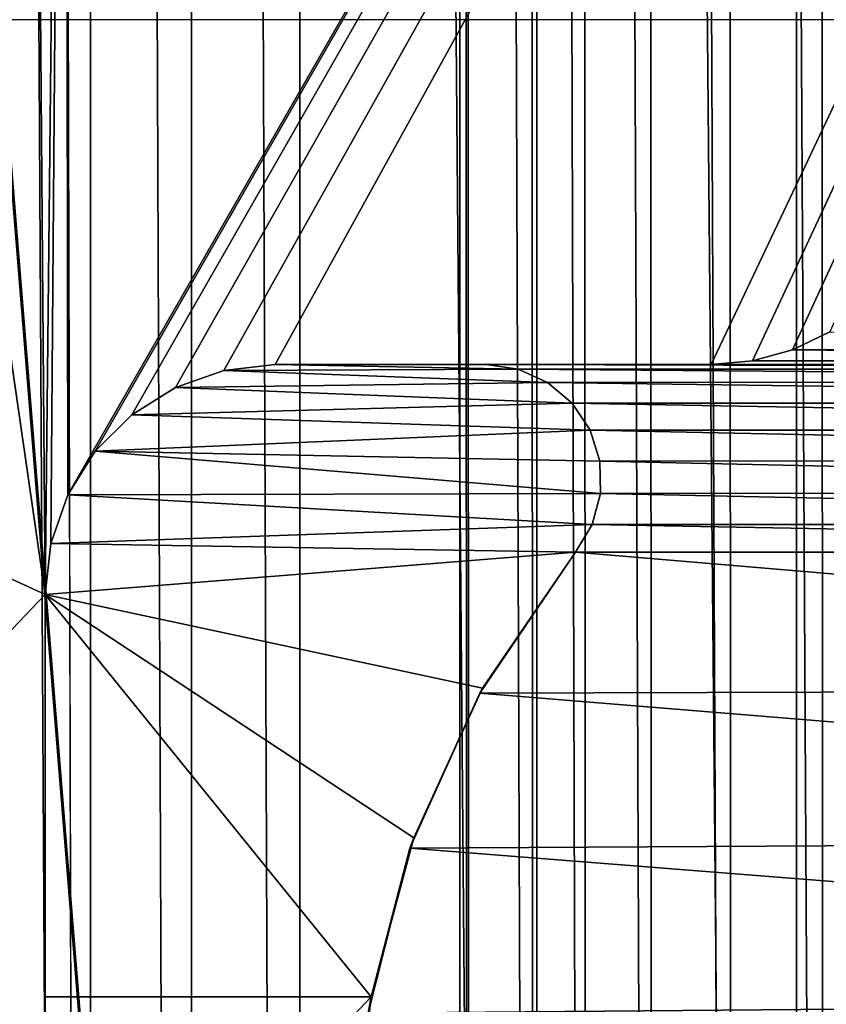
# Model space of a CAD drawing. Header units: metres. Extents: x -206 to 75, y -104 to 104.
# Tile 18 of 256: x -192.71 to -189.2, y -24.31 to -20.03. Entities that reach past the tile are written whole.
import ezdxf

# ---------------------------------------------------------------- set-up
doc = ezdxf.new("R2010")
doc.units = ezdxf.units.M
doc.layers.add('solid_01_1-CONSUMER_THERM_B_125288', color=7, linetype='CONTINUOUS')

msp = doc.modelspace()

# ---------------------------------------------------------------- linework, layer by layer
at = {"layer": 'solid_01_1-CONSUMER_THERM_B_125288'}
for points in [[(-168.648926, 67.29171), (-200.493088, -75.033852), (-200.514557, 74.966148)], [(-190.720612, -45.683636, 1.5), (-200.514557, 74.966148, 1.5), (-200.493088, -75.033852, 1.5)], [(-190.792786, -44.707626, 1.5), (-190.805618, 44.64188, 1.5), (-200.514557, 74.966148, 1.5)], [(-190.720612, -45.683636, 1.5), (-190.792786, -44.707626, 1.5), (-200.514557, 74.966148, 1.5)], [(-168.648926, 67.29171), (-168.75058, 66.747505), (-200.493088, -75.033852)], [(-168.75058, 66.747505), (-168.750504, 66.193886), (-200.493088, -75.033852)], [(-168.750504, 66.193886), (-168.731537, -66.252495), (-200.493088, -75.033852)], [(-188.743393, 63.006863, 75.400002), (-189.338531, 62.760765, 75.400002), (-188.734344, -63.062962, 75.400002)], [(-189.338531, 62.760765, 75.400002), (-190.467224, 62.145069, 75.400002), (-189.329514, -62.816952, 75.400002)], [(-189.338531, 62.760765, 75.400002), (-189.329514, -62.816952, 75.400002), (-188.734344, -63.062962, 75.400002)], [(-190.467224, 62.145069, 75.400002), (-191.497131, 61.374428, 75.400002), (-190.458282, -62.201416, 75.400002)], [(-190.467224, 62.145069, 75.400002), (-190.458282, -62.201416, 75.400002), (-189.329514, -62.816952, 75.400002)], [(-191.497131, 61.374428, 75.400002), (-191.968384, 60.935677, 75.400002), (-191.488312, -61.430923, 75.400002)], [(-191.497131, 61.374428, 75.400002), (-191.488312, -61.430923, 75.400002), (-190.458282, -62.201416, 75.400002)], [(-191.968384, 60.935677, 75.400002), (-192.407074, 60.464352, 75.400002), (-191.959625, -60.992237, 75.400002)], [(-191.968384, 60.935677, 75.400002), (-191.959625, -60.992237, 75.400002), (-191.488312, -61.430923, 75.400002)], [(-192.407074, 60.464352, 75.400002), (-192.511902, -14.2783, 75.400002), (-192.398376, -60.520977, 75.400002)], [(-192.407074, 60.464352, 75.400002), (-192.398376, -60.520977, 75.400002), (-191.959625, -60.992237, 75.400002)], [(-190.755585, -42.752499, 1.5), (-190.767761, 42.686893, 1.5), (-190.805618, 44.64188, 1.5)], [(-190.792786, -44.707626, 1.5), (-190.755585, -42.752499, 1.5), (-190.805618, 44.64188, 1.5)], [(-190.4776, -40.818287, 1.5), (-190.489151, 40.752857, 1.5), (-190.767761, 42.686893, 1.5)], [(-190.755585, -42.752499, 1.5), (-190.4776, -40.818287, 1.5), (-190.767761, 42.686893, 1.5)], [(-190.249329, -39.867092, 1.5), (-190.260574, 39.801739, 1.5), (-190.489151, 40.752857, 1.5)], [(-190.4776, -40.818287, 1.5), (-190.249329, -39.867092, 1.5), (-190.489151, 40.752857, 1.5)], [(-189.962341, -38.930828, 1.5), (-189.973282, 38.865559, 1.5), (-190.260574, 39.801739, 1.5)], [(-190.249329, -39.867092, 1.5), (-189.962341, -38.930828, 1.5), (-190.260574, 39.801739, 1.5)], [(-189.617798, -38.013813, 1.5), (-189.628448, 37.948685, 1.5), (-189.973282, 38.865559, 1.5)], [(-189.962341, -38.930828, 1.5), (-189.617798, -38.013813, 1.5), (-189.973282, 38.865559, 1.5)], [(-189.217484, -37.120647, 1.5), (-189.227875, 37.055695, 1.5), (-189.628448, 37.948685, 1.5)], [(-189.617798, -38.013813, 1.5), (-189.217484, -37.120647, 1.5), (-189.628448, 37.948685, 1.5)], [(-188.259018, -35.423119, 1.5), (-188.268982, 35.358646, 1.5), (-189.227875, 37.055695, 1.5)], [(-189.217484, -37.120647, 1.5), (-188.259018, -35.423119, 1.5), (-189.227875, 37.055695, 1.5)], [(-178.100266, 2.972715, 63.5), (-192.49942, -22.094429, 63.5), (-192.511902, -14.278341, 63.5)], [(-178.100266, 2.972715, 63.5), (-192.380325, -21.904842, 63.5), (-192.49942, -22.094429, 63.5)], [(-178.100266, 2.972715, 63.5), (-192.221954, -21.746449, 63.5), (-192.380325, -21.904842, 63.5)], [(-178.100266, 2.972715, 63.5), (-192.032394, -21.627327, 63.5), (-192.221954, -21.746449, 63.5)], [(-178.100266, 2.972715, 63.5), (-191.821167, -21.553381, 63.5), (-192.032394, -21.627327, 63.5)], [(-178.100266, 2.972715, 63.5), (-191.598511, -21.528254, 63.5), (-191.821167, -21.553381, 63.5)], [(-178.100266, 2.972715, 63.5), (-189.702667, -21.528118, 63.5), (-191.598511, -21.528254, 63.5)], [(-178.100266, 2.972715, 63.5), (-189.523285, -21.511883, 63.5), (-189.702667, -21.528118, 63.5)], [(-178.100266, 2.972715, 63.5), (-189.349716, -21.46373, 63.5), (-189.523285, -21.511883, 63.5)], [(-178.100266, 2.972715, 63.5), (-189.187607, -21.385223, 63.5), (-189.349716, -21.46373, 63.5)], [(-192.511902, -14.2783, 75.400002), (-192.643845, -16.896187, 75.400002), (-192.398376, -60.520977, 75.400002)], [(-192.598434, -22.528326, 63.5), (-192.643845, -16.896221, 63.5), (-192.511902, -14.278341, 63.5)], [(-192.573334, -22.30566, 63.5), (-192.598434, -22.528326, 63.5), (-192.511902, -14.278341, 63.5)], [(-192.49942, -22.094429, 63.5), (-192.573334, -22.30566, 63.5), (-192.511902, -14.278341, 63.5)], [(-192.643845, -16.896187, 75.400002), (-193.038712, -19.487494, 75.400002), (-192.398376, -60.520977, 75.400002)], [(-192.598434, -22.528326, 63.5), (-193.038712, -19.487522, 63.5), (-192.643845, -16.896221, 63.5)], [(-192.598434, -22.528326, 63.5), (-193.692474, -22.0259, 63.5), (-193.038712, -19.487522, 63.5)], [(-193.038712, -19.487494, 75.400002), (-193.169022, -59.491074, 75.400002), (-192.398376, -60.520977, 75.400002)], [(-193.264374, -19.757679, 66.5), (-193.483231, -20.028389, 66.5), (-179.598618, -20.027393, 66.5)], [(-179.598618, -20.027393, 72.400002), (-193.483231, -20.028389, 72.400002), (-193.264404, -19.757704, 72.400002)], [(-193.421204, -20.028385, 72.176559), (-193.483231, -20.028389, 72.400002), (-179.598618, -20.027393, 72.400002)], [(-193.483231, -20.028389, 66.5), (-179.598618, -20.027393, 72.400002), (-179.598618, -20.027393, 66.5)], [(-193.483231, -20.028389, 66.5), (-193.421188, -20.028385, 66.723442), (-179.598618, -20.027393, 72.400002)], [(-193.402969, -20.028383, 71.989388), (-193.421204, -20.028385, 72.176559), (-179.598618, -20.027393, 72.400002)], [(-193.421188, -20.028385, 66.723442), (-193.402969, -20.028383, 66.910614), (-179.598618, -20.027393, 72.400002)], [(-193.402969, -20.028383, 71.989388), (-179.598618, -20.027393, 72.400002), (-193.402969, -20.028383, 66.910614)], [(-189.349716, -21.46373, 67.400002), (-189.349716, -21.46373, 63.5), (-189.187607, -21.385223, 63.5)], [(-189.349716, -21.46373, 67.400002), (-189.187607, -21.385223, 63.5), (-189.187607, -21.385223, 67.400002)], [(-184.647308, -21.463392, 67.400002), (-189.349716, -21.46373, 67.400002), (-189.187607, -21.385223, 67.400002)], [(-189.523285, -21.511883, 67.400002), (-189.523285, -21.511883, 63.5), (-189.349716, -21.46373, 63.5)], [(-189.523285, -21.511883, 67.400002), (-189.349716, -21.46373, 63.5), (-189.349716, -21.46373, 67.400002)], [(-184.473724, -21.51152, 67.400002), (-189.523285, -21.511883, 67.400002), (-189.349716, -21.46373, 67.400002)], [(-184.647308, -21.463392, 67.400002), (-184.473724, -21.51152, 67.400002), (-189.349716, -21.46373, 67.400002)], [(-191.821167, -21.553381, 72.400002), (-191.821167, -21.553381, 63.5), (-191.598511, -21.528254, 63.5)], [(-191.821167, -21.553381, 72.400002), (-191.598511, -21.528254, 63.5), (-191.598511, -21.528254, 72.400002)], [(-190.542084, -21.547932, 72.400002), (-191.821167, -21.553381, 72.400002), (-191.598511, -21.528254, 72.400002)], [(-189.702667, -21.528118, 67.400002), (-191.598511, -21.528254, 63.5), (-189.702667, -21.528118, 63.5)], [(-190.681229, -21.528189, 67.400002), (-191.598511, -21.528254, 63.5), (-189.702667, -21.528118, 67.400002)], [(-190.681229, -21.528189, 72.400002), (-191.598511, -21.528254, 63.5), (-190.681229, -21.528189, 67.400002)], [(-190.681229, -21.528189, 72.400002), (-191.598511, -21.528254, 72.400002), (-191.598511, -21.528254, 63.5)], [(-190.542084, -21.547932, 72.400002), (-191.598511, -21.528254, 72.400002), (-190.681229, -21.528189, 72.400002)], [(-183.454926, -21.547422, 67.400002), (-190.681229, -21.528189, 67.400002), (-189.702667, -21.528118, 67.400002)], [(-183.454926, -21.547422, 67.400002), (-190.542084, -21.547932, 67.400002), (-190.681229, -21.528189, 67.400002)], [(-190.681229, -21.528189, 72.400002), (-190.681229, -21.528189, 67.400002), (-190.542084, -21.547932, 67.400002)], [(-190.542084, -21.547932, 72.400002), (-190.681229, -21.528189, 72.400002), (-190.542084, -21.547932, 67.400002)], [(-189.702667, -21.528118, 67.400002), (-189.702667, -21.528118, 63.5), (-189.523285, -21.511883, 63.5)], [(-189.702667, -21.528118, 67.400002), (-189.523285, -21.511883, 63.5), (-189.523285, -21.511883, 67.400002)], [(-184.294342, -21.527729, 67.400002), (-189.702667, -21.528118, 67.400002), (-189.523285, -21.511883, 67.400002)], [(-184.294342, -21.527729, 67.400002), (-183.454926, -21.547422, 67.400002), (-189.702667, -21.528118, 67.400002)], [(-184.473724, -21.51152, 67.400002), (-184.294342, -21.527729, 67.400002), (-189.523285, -21.511883, 67.400002)], [(-192.032394, -21.627327, 72.400002), (-192.032394, -21.627327, 63.5), (-191.821167, -21.553381, 63.5)], [(-192.032394, -21.627327, 72.400002), (-191.821167, -21.553381, 63.5), (-191.821167, -21.553381, 72.400002)], [(-190.414108, -21.605503, 72.400002), (-192.032394, -21.627327, 72.400002), (-191.821167, -21.553381, 72.400002)], [(-190.542084, -21.547932, 72.400002), (-190.414108, -21.605503, 72.400002), (-191.821167, -21.553381, 72.400002)], [(-183.454926, -21.547422, 67.400002), (-183.582886, -21.605013, 67.400002), (-190.542084, -21.547932, 67.400002)], [(-183.582886, -21.605013, 67.400002), (-190.414108, -21.605503, 67.400002), (-190.542084, -21.547932, 67.400002)], [(-190.542084, -21.547932, 72.400002), (-190.542084, -21.547932, 67.400002), (-190.414108, -21.605503, 67.400002)], [(-190.542084, -21.547932, 72.400002), (-190.414108, -21.605503, 67.400002), (-190.414108, -21.605503, 72.400002)], [(-190.414108, -21.605503, 72.400002), (-190.307175, -21.696371, 72.400002), (-192.032394, -21.627327, 72.400002)], [(-183.582886, -21.605013, 67.400002), (-183.689819, -21.695896, 67.400002), (-190.414108, -21.605503, 67.400002)], [(-183.689819, -21.695896, 67.400002), (-190.307175, -21.696371, 67.400002), (-190.414108, -21.605503, 67.400002)], [(-190.414108, -21.605503, 72.400002), (-190.414108, -21.605503, 67.400002), (-190.307175, -21.696371, 67.400002)], [(-190.414108, -21.605503, 72.400002), (-190.307175, -21.696371, 67.400002), (-190.307175, -21.696371, 72.400002)], [(-192.221954, -21.746449, 72.400002), (-192.221954, -21.746449, 63.5), (-192.032394, -21.627327, 63.5)], [(-192.221954, -21.746449, 72.400002), (-192.032394, -21.627327, 63.5), (-192.032394, -21.627327, 72.400002)], [(-190.307175, -21.696371, 72.400002), (-192.221954, -21.746449, 72.400002), (-192.032394, -21.627327, 72.400002)], [(-190.307175, -21.696371, 72.400002), (-190.229614, -21.813559, 72.400002), (-192.221954, -21.746449, 72.400002)], [(-183.689819, -21.695896, 67.400002), (-183.767365, -21.813093, 67.400002), (-190.307175, -21.696371, 67.400002)], [(-183.767365, -21.813093, 67.400002), (-190.229614, -21.813557, 67.400002), (-190.307175, -21.696371, 67.400002)], [(-190.307175, -21.696371, 72.400002), (-190.307175, -21.696371, 67.400002), (-190.229614, -21.813557, 67.400002)], [(-190.307175, -21.696371, 72.400002), (-190.229614, -21.813557, 67.400002), (-190.229614, -21.813559, 72.400002)], [(-192.380325, -21.904842, 72.400002), (-192.380325, -21.904842, 63.5), (-192.221954, -21.746449, 63.5)], [(-192.380325, -21.904842, 72.400002), (-192.221954, -21.746449, 63.5), (-192.221954, -21.746449, 72.400002)], [(-190.229614, -21.813559, 72.400002), (-192.380325, -21.904842, 72.400002), (-192.221954, -21.746449, 72.400002)], [(-190.229614, -21.813559, 72.400002), (-190.187714, -21.947699, 72.400002), (-192.380325, -21.904842, 72.400002)], [(-183.767365, -21.813093, 67.400002), (-183.809235, -21.947241, 67.400002), (-190.229614, -21.813557, 67.400002)], [(-183.809235, -21.947241, 67.400002), (-190.187714, -21.947699, 67.400002), (-190.229614, -21.813557, 67.400002)], [(-190.229614, -21.813559, 72.400002), (-190.229614, -21.813557, 67.400002), (-190.187714, -21.947699, 67.400002)], [(-190.229614, -21.813559, 72.400002), (-190.187714, -21.947699, 67.400002), (-190.187714, -21.947699, 72.400002)], [(-192.49942, -22.094429, 72.400002), (-192.49942, -22.094429, 63.5), (-192.380325, -21.904842, 63.5)], [(-192.49942, -22.094429, 72.400002), (-192.380325, -21.904842, 63.5), (-192.380325, -21.904842, 72.400002)], [(-190.184784, -22.087999, 72.400002), (-192.49942, -22.094429, 72.400002), (-192.380325, -21.904842, 72.400002)], [(-190.187714, -21.947699, 72.400002), (-190.184784, -22.087999, 72.400002), (-192.380325, -21.904842, 72.400002)], [(-183.809235, -21.947241, 67.400002), (-183.812134, -22.087542, 67.400002), (-190.187714, -21.947699, 67.400002)], [(-183.812134, -22.087542, 67.400002), (-190.184784, -22.087997, 67.400002), (-190.187714, -21.947699, 67.400002)], [(-190.187714, -21.947699, 72.400002), (-190.187714, -21.947699, 67.400002), (-190.184784, -22.087997, 67.400002)], [(-190.187714, -21.947699, 72.400002), (-190.184784, -22.087997, 67.400002), (-190.184784, -22.087999, 72.400002)], [(-192.598434, -22.528326, 63.5), (-194.598282, -24.628786, 63.5), (-193.692474, -22.0259, 63.5)], [(-192.573334, -22.30566, 72.400002), (-192.573334, -22.30566, 63.5), (-192.49942, -22.094429, 63.5)], [(-192.573334, -22.30566, 72.400002), (-192.49942, -22.094429, 63.5), (-192.49942, -22.094429, 72.400002)], [(-190.220963, -22.223583, 72.400002), (-192.573334, -22.30566, 72.400002), (-192.49942, -22.094429, 72.400002)], [(-190.184784, -22.087999, 72.400002), (-190.220963, -22.223583, 72.400002), (-192.49942, -22.094429, 72.400002)], [(-183.775955, -22.223122, 67.400002), (-190.220963, -22.223583, 67.400002), (-190.184784, -22.087997, 67.400002)], [(-190.184784, -22.087999, 72.400002), (-190.184784, -22.087997, 67.400002), (-190.220963, -22.223583, 67.400002)], [(-190.184784, -22.087999, 72.400002), (-190.220963, -22.223583, 67.400002), (-190.220963, -22.223583, 72.400002)], [(-183.812134, -22.087542, 67.400002), (-183.775955, -22.223122, 67.400002), (-190.184784, -22.087997, 67.400002)], [(-190.220963, -22.223583, 72.400002), (-190.293518, -22.34395, 72.400002), (-192.573334, -22.30566, 72.400002)], [(-183.703369, -22.343477, 67.400002), (-190.293518, -22.34395, 67.400002), (-190.220963, -22.223583, 67.400002)], [(-190.220963, -22.223583, 72.400002), (-190.220963, -22.223583, 67.400002), (-190.293518, -22.34395, 67.400002)], [(-190.220963, -22.223583, 72.400002), (-190.293518, -22.34395, 67.400002), (-190.293518, -22.34395, 72.400002)], [(-183.775955, -22.223122, 67.400002), (-183.703369, -22.343477, 67.400002), (-190.220963, -22.223583, 67.400002)], [(-192.598434, -22.528326, 72.400002), (-192.598434, -22.528326, 63.5), (-192.573334, -22.30566, 63.5)], [(-192.598434, -22.528326, 72.400002), (-192.573334, -22.30566, 63.5), (-192.573334, -22.30566, 72.400002)], [(-192.598434, -22.528326, 72.400002), (-192.573334, -22.30566, 72.400002), (-190.293518, -22.34395, 72.400002)], [(-192.598434, -22.528326, 72.400002), (-190.293518, -22.34395, 72.400002), (-190.697449, -22.93544, 72.400002)], [(-183.299362, -22.934908, 67.400002), (-190.709229, -22.956417, 67.400002), (-190.293518, -22.34395, 67.400002)], [(-190.293518, -22.34395, 72.400002), (-190.293518, -22.34395, 67.400002), (-190.709229, -22.956417, 67.400002)], [(-190.697449, -22.93544, 72.400002), (-190.293518, -22.34395, 72.400002), (-190.709229, -22.956417, 67.400002)], [(-183.703369, -22.343477, 67.400002), (-183.299362, -22.934908, 67.400002), (-190.293518, -22.34395, 67.400002)], [(-192.598434, -22.528326, 63.5), (-192.598282, -24.628641, 63.5), (-194.598282, -24.628786, 63.5)], [(-192.598312, -24.278326, 69.400002), (-192.598282, -24.628641, 63.5), (-192.598434, -22.528326, 63.5)], [(-192.598312, -24.278326, 72.400002), (-192.598312, -24.278326, 69.400002), (-192.598434, -22.528326, 63.5)], [(-192.598312, -24.278326, 72.400002), (-192.598434, -22.528326, 63.5), (-192.598434, -22.528326, 72.400002)], [(-192.598434, -22.528326, 72.400002), (-190.697449, -22.93544, 72.400002), (-190.996307, -23.586361, 72.400002)], [(-192.598434, -22.528326, 72.400002), (-190.996307, -23.586361, 72.400002), (-191.18161, -24.278225, 72.400002)], [(-192.598312, -24.278326, 72.400002), (-192.598434, -22.528326, 72.400002), (-191.18161, -24.278225, 72.400002)], [(-190.996307, -23.586361, 72.400002), (-190.697449, -22.93544, 72.400002), (-190.709229, -22.956417, 67.400002)], [(-183.299362, -22.934908, 67.400002), (-183.000412, -23.585787, 67.400002), (-190.709229, -22.956417, 67.400002)], [(-183.000412, -23.585787, 67.400002), (-191.012375, -23.631737, 67.400002), (-190.709229, -22.956417, 67.400002)], [(-190.996307, -23.586361, 72.400002), (-190.709229, -22.956417, 67.400002), (-191.012375, -23.631737, 67.400002)], [(-190.996307, -23.586361, 72.400002), (-191.012375, -23.631737, 67.400002), (-191.18161, -24.278225, 68.823547)], [(-191.18161, -24.278225, 72.400002), (-190.996307, -23.586361, 72.400002), (-191.18161, -24.278225, 68.823547)], [(-183.000412, -23.585787, 67.400002), (-182.815002, -24.277624, 67.400002), (-191.012375, -23.631737, 67.400002)], [(-182.815002, -24.277624, 67.400002), (-191.193741, -24.349421, 67.400002), (-191.012375, -23.631737, 67.400002)], [(-191.18161, -24.278225, 68.823547), (-191.012375, -23.631737, 67.400002), (-191.193741, -24.349421, 67.400002)], [(-192.598206, -25.778326, 69.400002), (-192.598312, -24.278326, 69.400002), (-191.18161, -24.278225, 68.823547)], [(-192.598312, -24.278326, 72.400002), (-191.18161, -24.278225, 68.823547), (-192.598312, -24.278326, 69.400002)], [(-192.598312, -24.278326, 72.400002), (-191.18161, -24.278225, 72.400002), (-191.18161, -24.278225, 68.823547)], [(-192.598206, -25.778326, 69.400002), (-192.598282, -24.628641, 63.5), (-192.598312, -24.278326, 69.400002)], [(-192.598206, -25.778326, 69.400002), (-191.18161, -24.278225, 68.823547), (-191.240875, -24.777672, 68.847679)], [(-191.18161, -24.278225, 68.823547), (-191.193741, -24.349421, 67.400002), (-191.240875, -24.777672, 68.847679)], [(-182.815002, -24.277624, 67.400002), (-182.814896, -25.777624, 67.400002), (-191.193741, -24.349421, 67.400002)]]:
    msp.add_3dface(points, dxfattribs=at)

doc.saveas('drawing.dxf')
